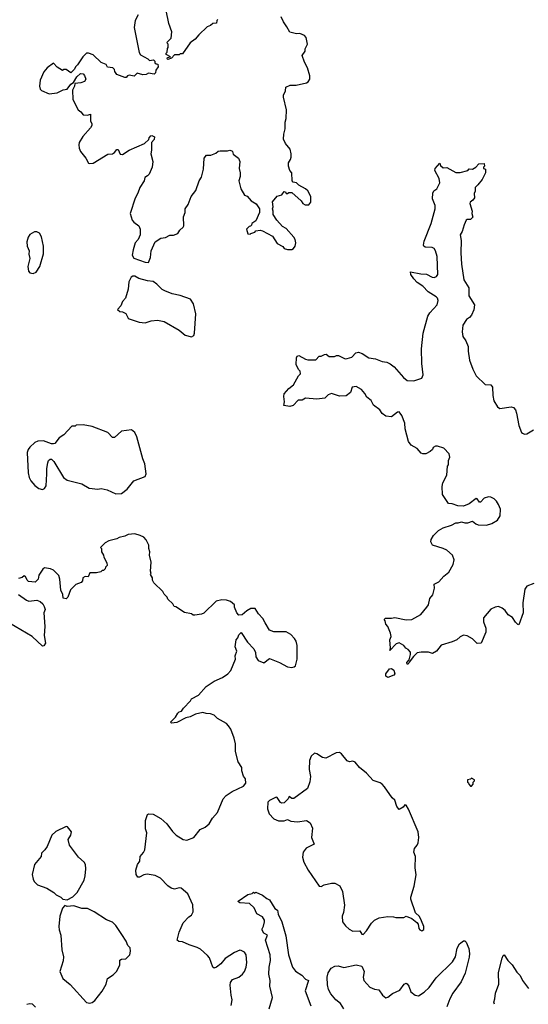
# Model space of a CAD drawing. Extents: x 1550320 to 1685906, y 509093 to 640511.
# Tile 43 of 256: x 1577665 to 1582168, y 559765 to 568493. Entities that reach past the tile are written whole.
import ezdxf

# ---------------------------------------------------------------- set-up
doc = ezdxf.new("R2010")
doc.units = 0

msp = doc.modelspace()

# ---------------------------------------------------------------- linework, layer by layer
at = {"layer": '0CON20XD'}
for points in [[(1578712.5, 568535), (1578686.7, 568485), (1578677.5, 568425), (1578721.7, 568201.7), (1578735, 568182.5), (1578800, 568145), (1578815, 568130), (1578848.3, 568138.3), (1578860, 568125), (1578861.7, 568111.7), (1578871.7, 568101.7), (1578888.3, 568098.3), (1578890, 568075), (1578870, 568045), (1578868.3, 568021.7), (1578855, 568010), (1578805, 568020), (1578785, 568007.5), (1578755, 568003.8), (1578705, 568017.5), (1578677, 567993), (1578635, 568000), (1578620, 567995), (1578608.3, 567981.7), (1578595, 567980), (1578525, 568007.5), (1578507.5, 568035), (1578505, 568050), (1578490, 568065), (1578443, 568073), (1578430, 568095), (1578385, 568112.5), (1578315, 568182.5), (1578275, 568197.5), (1578255, 568197.5), (1578222.5, 568165), (1578176.1, 568093.9), (1578157.5, 568075), (1578150, 568055), (1578117, 568023), (1578075, 568050), (1578055, 568050), (1578043, 568043), (1577995, 568072.5), (1577965, 568107.5), (1577906.7, 568065), (1577879.3, 568030.7), (1577844.2, 567955.8), (1577838.8, 567905), (1577846.4, 567876.4), (1577857.5, 567865), (1577925, 567836.7), (1577995, 567843.3), (1578048.3, 567871.7), (1578085, 567877.5), (1578118.3, 567921.7), (1578140, 567935), (1578170, 567985), (1578203.6, 568016.4), (1578225, 568012.5), (1578238.3, 567998.3), (1578250, 567965), (1578237.5, 567945), (1578205, 567933.3), (1578152.5, 567927.5), (1578150, 567905), (1578131.7, 567868.3), (1578133.8, 567785), (1578182.5, 567695), (1578206.4, 567676.4), (1578225, 567650), (1578265, 567647.5), (1578290, 567655), (1578292.5, 567595), (1578301.7, 567568.3), (1578302.5, 567555), (1578292.5, 567535), (1578222.7, 567457.3), (1578191.2, 567405), (1578188, 567385), (1578191.2, 567355), (1578203.3, 567325), (1578251.2, 567265), (1578275, 567222.5), (1578285, 567217.5), (1578315, 567222.5), (1578445, 567300), (1578485, 567303.3), (1578503.9, 567316.1), (1578525, 567343.3), (1578535, 567342.5), (1578555, 567300), (1578575, 567297.5), (1578633.9, 567336.1), (1578770, 567395), (1578808.3, 567431.7), (1578810, 567445), (1578825, 567462.5), (1578835, 567467.5), (1578857.5, 567455), (1578855, 567430), (1578830, 567405), (1578832.5, 567335), (1578826.7, 567305), (1578843.3, 567235), (1578836.7, 567185), (1578810, 567125), (1578795, 567107.5), (1578772.5, 567095), (1578766.1, 567063.9), (1578726.7, 567005), (1578711.2, 566955), (1578687.7, 566912.3), (1578643.9, 566776.1), (1578660, 566715), (1578675, 566696.7), (1578720, 566665), (1578730, 566635), (1578732.5, 566585), (1578712.5, 566545), (1578686.4, 566513.6), (1578668.3, 566451.7), (1578660, 566405), (1578675, 566380), (1578775, 566342.5), (1578805, 566340)], [(1579420, 568495), (1579410, 568485), (1579408.3, 568461.7), (1579375, 568460), (1579355, 568440), (1579325, 568430), (1579250.7, 568359.3), (1579219.3, 568320.7), (1579173.6, 568286.4), (1579105, 568190), (1579085, 568190), (1579075, 568180), (1579035, 568180), (1579008.3, 568151.7), (1578975, 568140), (1578970, 568145), (1578971.7, 568158.3), (1579000, 568165), (1578960, 568185), (1578960, 568195), (1578970, 568205), (1578973, 568237), (1578980, 568245), (1578980, 568275), (1578971.7, 568281.7), (1578970, 568295), (1579005, 568330), (1579011.2, 568385), (1578985, 568460), (1578961.2, 568575)], [(1578805, 566340), (1578822.5, 566385), (1578827.5, 566445), (1578865, 566522.5), (1578913.6, 566556.4), (1578955, 566563.3), (1578995, 566583.3), (1579026.4, 566583.6), (1579065, 566597.5), (1579083.6, 566626.4), (1579112.5, 566655), (1579117.5, 566665), (1579113.3, 566745), (1579130, 566785), (1579128.8, 566815), (1579156.7, 566855), (1579183.3, 566925), (1579225, 566977.5), (1579253.8, 567065), (1579273.9, 567096.1), (1579291.7, 567168.3), (1579297.5, 567265), (1579318.3, 567291.7), (1579357, 567293), (1579401.7, 567308.3), (1579423, 567327), (1579438.3, 567331.7), (1579505, 567330), (1579525, 567337.5), (1579541.7, 567331.7), (1579550, 567325), (1579555, 567300), (1579602.5, 567265), (1579613.3, 567235), (1579607.5, 567175), (1579616.7, 567135), (1579616.1, 567103.9), (1579603.3, 567065), (1579623.8, 566995), (1579655, 566937.5), (1579677.3, 566927.3), (1579715, 566886.7), (1579759.3, 566859.3), (1579787, 566817), (1579787, 566783), (1579755, 566710), (1579720, 566685), (1579718.3, 566671.7), (1579708.3, 566661.7), (1579695, 566660), (1579672.5, 566635), (1579683.3, 566593.3), (1579705, 566592.5), (1579711.7, 566598.3), (1579745, 566610), (1579755, 566620), (1579795, 566627.5), (1579815, 566622.5), (1579903, 566573), (1579945, 566510), (1579993, 566483), (1580007.5, 566465), (1580035, 566456.2), (1580073, 566457), (1580090, 566465), (1580102.5, 566485), (1580110, 566515), (1580103.3, 566545), (1580092.5, 566565), (1580023, 566643), (1579990.7, 566660.7), (1579940, 566715), (1579910, 566765), (1579910, 566795), (1579902.5, 566815), (1579907.5, 566835), (1579903, 566877), (1579945, 566930), (1579985, 566940), (1580005, 566970), (1580016.4, 566966.4), (1580025, 566952.5), (1580035, 566952.5), (1580047.5, 566962.5), (1580075, 566962.5), (1580155.9, 566885.9), (1580170, 566865), (1580192.3, 566852.3), (1580225, 566852.5), (1580242.5, 566875), (1580241.2, 566925), (1580215, 566976.2), (1580195, 566993.8), (1580135.9, 567025.9), (1580115, 567046.7), (1580085, 567052.5), (1580077.5, 567065), (1580073.8, 567135), (1580056.7, 567155), (1580043.3, 567195), (1580043.3, 567225), (1580063.3, 567255), (1580068.8, 567275), (1580068.8, 567305), (1580058.8, 567345), (1580016.7, 567395), (1580001.2, 567435), (1580002.3, 567477.7), (1580014.1, 567525.9), (1580014, 567585), (1580024, 567616), (1580028, 567695), (1580000, 567805), (1580000, 567825), (1580016.4, 567863.6), (1580020, 567895), (1580058.3, 567911.7), (1580113, 567913), (1580205, 567932.5), (1580219.3, 567940.7), (1580233, 567967), (1580233.3, 567995), (1580212.5, 568065), (1580186.1, 568116.1), (1580166.7, 568175), (1580192.5, 568215), (1580193.3, 568235), (1580212.5, 568275), (1580200, 568335), (1580185, 568352.5), (1580145, 568370), (1580115, 568366.7), (1580055, 568382.5), (1580030.7, 568430.7), (1579998.8, 568475), (1579979.3, 568519.3)], [(1582217.5, 563495), (1582155, 563472.5), (1582136.1, 563443.9), (1582120, 563325), (1582120.8, 563235), (1582085, 563130), (1582075, 563132.5), (1582055, 563152.5), (1582026.7, 563195), (1581988.3, 563218.3), (1581963.8, 563255), (1581937.3, 563277.3), (1581905, 563290), (1581875, 563286.2), (1581835, 563267.5), (1581770.5, 563189.5), (1581770, 563155), (1581791.7, 563098.3), (1581792.5, 563065), (1581750, 562965), (1581715, 562962.5), (1581673.6, 563003.6), (1581625, 563030), (1581595, 563036.7), (1581565, 563023.3), (1581535, 562996.7), (1581495, 562978.8), (1581395, 562948.8), (1581355, 562896.7), (1581320, 562875), (1581285, 562886.7), (1581217.7, 562887.7), (1581185, 562879.2), (1581151.2, 562848.8), (1581111.7, 562798.3), (1581105, 562780), (1581095, 562780), (1581093.3, 562795), (1581112.5, 562817.5), (1581126, 562865), (1581125.5, 562885.5), (1581105, 562910.6), (1581082.5, 562922.5), (1581065.3, 562945.3), (1581025, 562967.8), (1580999.1, 562960.9), (1580941.7, 562901.7), (1580947.5, 562922.5), (1580942.5, 562995), (1580952.5, 563025), (1580947.5, 563055), (1580923.6, 563113.6), (1580907.5, 563135), (1580900, 563165), (1580890, 563175), (1580902.5, 563187.5), (1580955, 563186.7), (1580985, 563192.5), (1581085, 563173.8), (1581135, 563177.5), (1581215, 563220), (1581270, 563285), (1581283.9, 563306.1), (1581296.4, 563363.6), (1581322.5, 563395), (1581336.7, 563455), (1581335, 563490), (1581375, 563510), (1581418.8, 563561.2), (1581463.3, 563595), (1581503.8, 563665), (1581510, 563705), (1581495.8, 563745.8), (1581445, 563791.2), (1581415, 563806.2), (1581320, 563835), (1581303.9, 563863.9), (1581306.2, 563885), (1581328.3, 563921.7), (1581372.5, 563965), (1581415, 563990), (1581487.7, 564012.3), (1581525, 564032.5), (1581546.4, 564033.6), (1581575, 564042.5), (1581605, 564033.3), (1581633, 564033), (1581675, 564047.5), (1581704.2, 564024.2), (1581725, 564016.2), (1581797, 564013), (1581845, 564025.7), (1581895, 564058), (1581918.6, 564095), (1581920.6, 564155), (1581904.4, 564195), (1581885, 564225.7), (1581865, 564244.4), (1581835, 564261.1), (1581815, 564264.4), (1581777.3, 564252.7), (1581745, 564216.7), (1581735, 564217.5), (1581715.8, 564245.8), (1581705, 564248.8), (1581645, 564200), (1581595, 564181.2), (1581545, 564183.3), (1581495, 564202.5), (1581460, 564205), (1581406.7, 564285), (1581403.8, 564355), (1581412.3, 564387.7), (1581447.5, 564455), (1581452.5, 564535), (1581461.7, 564548.3), (1581462.5, 564585), (1581472.5, 564615), (1581467.5, 564645), (1581420, 564695), (1581365, 564712.5), (1581345, 564712.5), (1581325, 564700), (1581318.3, 564681.7), (1581300, 564665), (1581260, 564645), (1581233.6, 564643.6), (1581220, 564650), (1581185, 564692.5), (1581130.7, 564720.7), (1581107.5, 564755), (1581077.5, 564865), (1581073.3, 564915), (1581047.5, 564985), (1581025, 565017.5), (1581010, 565015), (1580956.4, 564973.6), (1580905, 564977.5), (1580875, 565002.5), (1580853.9, 565033.9), (1580796.7, 565075), (1580775, 565116.7), (1580738.3, 565148.3), (1580720.5, 565180.5), (1580690, 565215), (1580645, 565242), (1580606.7, 565235), (1580592.3, 565187.7), (1580555, 565157.5), (1580497, 565157), (1580425, 565180), (1580395, 565167.5), (1580365, 565138.8), (1580295, 565128), (1580195, 565136.7), (1580165, 565120), (1580130.5, 565119.5), (1580085, 565073.3), (1580056.4, 565063.6), (1580003.3, 565073.3), (1580010, 565105), (1580003.3, 565153.3), (1580007.5, 565175), (1580047.5, 565225), (1580090, 565255), (1580133, 565337), (1580150, 565355), (1580147, 565377), (1580133, 565393), (1580113.3, 565435), (1580113.8, 565495), (1580120, 565510), (1580136.7, 565516.7), (1580195, 565482.5), (1580217, 565477), (1580285, 565477.5), (1580315, 565510), (1580335, 565510), (1580363.6, 565526.4), (1580377, 565527), (1580405, 565507.5), (1580453, 565507), (1580470, 565515), (1580487, 565517), (1580545, 565487.5), (1580565, 565490), (1580605, 565500), (1580640.7, 565539.3), (1580665, 565546.7), (1580697.5, 565535), (1580755, 565495.7), (1580815, 565485.4), (1580875, 565461.9), (1580915, 565457.1), (1580945, 565442.5), (1580980, 565415), (1581062.4, 565322.4), (1581095, 565296), (1581155, 565292), (1581223.9, 565316.1), (1581238, 565345), (1581224.3, 565444.3), (1581221.1, 565575), (1581237.5, 565715), (1581278, 565865), (1581295, 565893.3), (1581361.2, 565965), (1581368.8, 566005), (1581363.3, 566025), (1581353.3, 566035), (1581281.2, 566081.2), (1581235, 566130.8), (1581185, 566162), (1581153.8, 566195), (1581126.7, 566235), (1581125, 566257.5), (1581215, 566238.8), (1581265, 566238), (1581315, 566212), (1581335, 566208.8), (1581355, 566216.2), (1581365.7, 566235), (1581362.2, 566395), (1581346.9, 566445), (1581333.5, 566463.5), (1581315, 566474.2), (1581255, 566477.5), (1581242.5, 566485), (1581240, 566495), (1581245, 566530), (1581308.8, 566685), (1581343, 566817), (1581343.3, 566845), (1581320, 566905), (1581323.6, 566956.4), (1581332.5, 566975), (1581357.5, 566995), (1581383.6, 567046.4), (1581378.8, 567085), (1581340, 567155), (1581342.5, 567175), (1581385, 567220), (1581391.7, 567201.7), (1581415, 567180), (1581445, 567182.5), (1581525, 567137.5), (1581565, 567137.5), (1581632.5, 567157.5), (1581645, 567170), (1581675, 567167.5), (1581702.5, 567185), (1581730, 567215), (1581777, 567217), (1581780, 567195), (1581770, 567185), (1581770, 567175), (1581787.5, 567167.5), (1581787.5, 567135), (1581760, 567075), (1581722, 567028), (1581697.5, 567005), (1581696.4, 566973.6), (1581687, 566953), (1581690, 566915), (1581675.9, 566894.1), (1581652.5, 566875), (1581650, 566865), (1581670, 566795), (1581667.5, 566775), (1581677, 566743), (1581655, 566722.5), (1581625, 566722.5), (1581617.5, 566715), (1581598.8, 566675), (1581582, 566615), (1581564.4, 566585), (1581572.2, 566535), (1581568.9, 566425), (1581576.8, 566325), (1581596.1, 566186.1), (1581640, 566115), (1581641.4, 566045), (1581690, 565965), (1581685, 565920), (1581666.1, 565873.9), (1581648, 565852), (1581620, 565835), (1581588.8, 565785), (1581582.5, 565725), (1581586.7, 565685), (1581613.3, 565645), (1581636.2, 565595), (1581633.8, 565555), (1581646.1, 565476.1), (1581676.2, 565395), (1581706.2, 565335), (1581785, 565260), (1581835, 565256.7), (1581850, 565235), (1581852.7, 565162.7), (1581863.8, 565115), (1581895, 565062.5), (1581915, 565046.7), (1582015, 565062.5), (1582037.5, 565055), (1582053.3, 565035), (1582064, 565005), (1582084, 564895), (1582106.7, 564835), (1582115, 564826.7), (1582135, 564820), (1582155, 564822.5), (1582213, 564857)], [(1577785, 566244.3), (1577808.8, 566255), (1577842.5, 566305), (1577876.1, 566416.1), (1577873.9, 566486.1), (1577857, 566567), (1577839.5, 566599.5), (1577815, 566611.2), (1577795, 566611.2), (1577755, 566588), (1577738.6, 566565), (1577727.8, 566525), (1577731.5, 566485), (1577747.5, 566445), (1577744, 566415), (1577753.3, 566375), (1577736.7, 566305), (1577742, 566265), (1577755, 566250), (1577785, 566244.3)], [(1579185, 565682.5), (1579205, 565692.5), (1579213.3, 565715), (1579223.3, 565885), (1579202.5, 565975), (1579177.5, 566015), (1579085, 566046.7), (1579015, 566062.5), (1578948.3, 566088.3), (1578925, 566100), (1578879.3, 566149.3), (1578845, 566172.5), (1578795, 566177.5), (1578718.3, 566198.3), (1578685, 566220), (1578665, 566220), (1578650.7, 566209.3), (1578630.7, 566169.3), (1578626, 566105), (1578600, 566025), (1578573.9, 565996.1), (1578560, 565955), (1578530, 565925), (1578550, 565905), (1578575, 565902.5), (1578605, 565887.5), (1578625, 565847.5), (1578635, 565840), (1578721.7, 565811.7), (1578775, 565806.7), (1578827, 565823), (1578885, 565830), (1578945, 565817.5), (1579075, 565740), (1579130, 565695), (1579185, 565682.5)], [(1578515, 564290), (1578565, 564293.8), (1578615, 564330), (1578675, 564406.7), (1578775, 564442.5), (1578783, 564467), (1578773.3, 564555), (1578755, 564600), (1578702.5, 564795), (1578682.5, 564835), (1578655, 564857.5), (1578565, 564846.7), (1578505, 564790), (1578485, 564790), (1578445, 564832.5), (1578305, 564887.5), (1578225, 564902.5), (1578165, 564897.5), (1578155, 564890), (1578125, 564890), (1578056.4, 564813.6), (1578012.5, 564785), (1577975, 564737.5), (1577965, 564732.5), (1577945, 564733.3), (1577875, 564758.8), (1577825, 564758), (1577797.5, 564745), (1577753.3, 564705), (1577738.3, 564681.7), (1577731.2, 564655), (1577740, 564475), (1577747.5, 564435), (1577762.5, 564405), (1577797.5, 564365), (1577835, 564337.5), (1577865, 564327.5), (1577885, 564337.5), (1577899.3, 564360.7), (1577903.8, 564466.2), (1577903.6, 564513.6), (1577912.5, 564565), (1577920, 564585), (1577933, 564597), (1577945, 564597.5), (1577966.1, 564576.1), (1578053.3, 564435), (1578085, 564410), (1578215, 564380), (1578280.7, 564340.7), (1578355, 564332.5), (1578385, 564337.5), (1578440, 564325), (1578515, 564290)], [(1579538, 559755), (1579546.2, 559805), (1579536.2, 559845), (1579527.1, 559935), (1579532.2, 559957.8), (1579548.8, 559985), (1579604.4, 560005.6), (1579638, 560032), (1579655, 560056.2), (1579670, 560095), (1579676.9, 560135), (1579670.8, 560205), (1579655, 560226), (1579625, 560242.5), (1579615, 560244), (1579567.5, 560225), (1579485, 560171.2), (1579445.6, 560124.4), (1579405.8, 560094.2), (1579385, 560086.7), (1579373.8, 560095), (1579345, 560176.7), (1579328.3, 560198.3), (1579265, 560253.3), (1579235, 560270), (1579165, 560291.2), (1579105, 560317.5), (1579072.7, 560322.7), (1579060, 560335), (1579075.9, 560404.1), (1579112.4, 560487.6), (1579160.5, 560539.5), (1579185, 560556.2), (1579199.2, 560585), (1579197, 560647), (1579152, 560745), (1579095, 560793.8), (1579075, 560796.2), (1579035, 560786.2), (1579005, 560793.3), (1578975, 560816.2), (1578912.3, 560882.3), (1578865, 560908), (1578792.7, 560917.3), (1578765, 560912), (1578725, 560891.2), (1578711.2, 560891.2), (1578696.7, 560915), (1578693.8, 560955), (1578706.1, 561003.9), (1578726.7, 561035), (1578732.5, 561075), (1578760.7, 561109.3), (1578773.3, 561135), (1578788.8, 561285), (1578779.3, 561319.3), (1578777, 561393), (1578795, 561447.5), (1578807, 561453), (1578845, 561451.2), (1578915, 561413.3), (1578965.9, 561365.9), (1579016.1, 561296.1), (1579048.8, 561265), (1579113, 561227), (1579145, 561220), (1579205, 561242.5), (1579263.3, 561315), (1579307.5, 561335), (1579343.3, 561365), (1579371.2, 561415), (1579416.2, 561465), (1579465, 561587.5), (1579492.5, 561615), (1579545, 561650), (1579645, 561697.5), (1579667.5, 561725), (1579662.5, 561765), (1579646.4, 561786.4), (1579630, 561835), (1579630, 561865), (1579598.8, 561915), (1579576.2, 562005), (1579573.8, 562075), (1579563.8, 562125), (1579534.2, 562204.2), (1579514.1, 562234.1), (1579494.1, 562254.1), (1579415, 562300), (1579385, 562328.8), (1579355, 562341.2), (1579315, 562342), (1579285, 562351.2), (1579222.3, 562337.7), (1579175, 562313.3), (1579135, 562303.3), (1579055, 562262.5), (1579008.3, 562258.3), (1579000, 562265), (1579045, 562310), (1579063.6, 562346.4), (1579075, 562357.5), (1579096.4, 562363.6), (1579115, 562390), (1579177.5, 562455), (1579187, 562473), (1579247.5, 562505), (1579315, 562583.3), (1579385, 562628.8), (1579458.8, 562661.2), (1579505.9, 562694.1), (1579533.3, 562725), (1579576.4, 562823.6), (1579573.3, 562855), (1579586.2, 562895), (1579572.5, 562935), (1579580, 562995), (1579597, 563013), (1579605, 563040), (1579625, 563060), (1579682.5, 562975), (1579736.2, 562915), (1579751.2, 562885), (1579756.2, 562845), (1579775, 562813.8), (1579825, 562793.3), (1579875, 562830), (1579963.9, 562793.9), (1580035, 562756), (1580075, 562750.8), (1580095, 562756.7), (1580105, 562766.7), (1580120.8, 562825), (1580120, 562945), (1580111.4, 562985), (1580098.9, 563008.9), (1580065, 563044), (1580025, 563066), (1579915, 563068), (1579875, 563081.2), (1579837.3, 563147.3), (1579816.2, 563185), (1579777.5, 563225), (1579750, 563275), (1579710, 563275), (1579675, 563253.3), (1579635, 563216.7), (1579605, 563213.3), (1579587.5, 563235), (1579567.5, 563285), (1579567.5, 563305), (1579530, 563335), (1579496.4, 563346.4), (1579455, 563350), (1579405, 563340), (1579295, 563232.5), (1579275, 563222.5), (1579215, 563213.3), (1579200, 563215), (1579185, 563227.5), (1579125, 563237.5), (1579048.3, 563288.3), (1579031.7, 563291.7), (1579020, 563315), (1578977.5, 563355), (1578970, 563375), (1578945, 563400), (1578933, 563423), (1578851.7, 563501.7), (1578840, 563525), (1578840, 563545), (1578822.5, 563575), (1578827.5, 563585), (1578822.5, 563605), (1578827.5, 563685), (1578812.5, 563745), (1578816.7, 563775), (1578807.5, 563805), (1578806.4, 563836.4), (1578785, 563882.5), (1578762.5, 563905), (1578731.7, 563921.7), (1578685, 563936.2), (1578625, 563930), (1578595, 563913.3), (1578545, 563903.3), (1578525, 563890), (1578455, 563872.5), (1578420, 563855), (1578380, 563815), (1578390, 563805), (1578390, 563775), (1578407.5, 563745), (1578408.3, 563728.3), (1578437, 563677), (1578440, 563655), (1578425, 563640), (1578420, 563625), (1578405, 563610), (1578395, 563610), (1578381.7, 563598.3), (1578345, 563590), (1578285, 563590), (1578270, 563555), (1578245, 563557.5), (1578223.6, 563546.4), (1578221.7, 563518.3), (1578210, 563505), (1578160, 563485), (1578115, 563440), (1578090, 563375), (1578075, 563360), (1578050, 563365), (1578047, 563397), (1578030, 563435), (1578020, 563535), (1578010, 563565), (1577965, 563612.5), (1577936.4, 563626.4), (1577885, 563633.3), (1577868.3, 563621.7), (1577835, 563570), (1577827, 563533), (1577801.7, 563508.3), (1577743, 563513), (1577730, 563525), (1577715, 563557.5), (1577705, 563562.5), (1577685, 563547.5), (1577655, 563540)], [(1577655, 563396.7), (1577725, 563347.5), (1577745, 563340), (1577815, 563347.5), (1577847, 563337), (1577870, 563315), (1577881.7, 563291.7), (1577890, 563265), (1577877.5, 563235), (1577886.7, 563115), (1577882.5, 563035), (1577892.5, 562965), (1577878.3, 562941.7), (1577865, 562940), (1577775, 563026.7), (1577575, 563142.5)], [(1580925, 562663.3), (1580907.5, 562675), (1580907.5, 562695), (1580940, 562740), (1580955, 562742.5), (1580977, 562727), (1580986.7, 562695), (1580975.9, 562684.1), (1580925, 562663.3)], [(1580705, 560383.3), (1580734.3, 560415.7), (1580778, 560485), (1580805, 560512), (1580848.3, 560531.7), (1580923, 560543), (1580975, 560541.2), (1580996.1, 560533.9), (1581065, 560533.3), (1581087, 560547), (1581136.1, 560526.1), (1581179.7, 560489.7), (1581191.2, 560475), (1581198.3, 560438.3), (1581207.5, 560425), (1581225, 560417.5), (1581241.7, 560428.3), (1581241.2, 560455), (1581223.3, 560505), (1581205, 560542.5), (1581167.5, 560575), (1581126.4, 560696.4), (1581126.2, 560715), (1581156.8, 560813.2), (1581173.9, 560913.9), (1581165.7, 560975), (1581169.4, 561075), (1581153.8, 561115), (1581161.2, 561145), (1581184, 561175), (1581191.2, 561195), (1581198, 561245), (1581193.3, 561295), (1581107.5, 561495), (1581085, 561530), (1581075, 561532.5), (1581058.8, 561511.2), (1581023, 561493), (1581005, 561517.5), (1580985.6, 561575.6), (1580962.5, 561595), (1580895, 561693.3), (1580873.8, 561715), (1580855, 561728), (1580795, 561750), (1580735, 561814), (1580674.3, 561864.3), (1580635, 561911.2), (1580615, 561920), (1580585, 561913.8), (1580565, 561922), (1580515, 561986.7), (1580495, 561996.2), (1580465, 561993.8), (1580375, 561946.2), (1580345, 561954), (1580295, 561986), (1580275, 561990), (1580243.8, 561965), (1580229.2, 561925), (1580226.1, 561846.1), (1580239.2, 561785), (1580233, 561737), (1580213, 561677), (1580091.7, 561588.3), (1580075, 561590), (1580051.7, 561608.3), (1580040, 561585), (1580005, 561550.4), (1579985, 561547.9), (1579975, 561554.5), (1579945, 561598.8), (1579935, 561602), (1579875, 561572.5), (1579862.6, 561557.4), (1579857.1, 561497.1), (1579874.1, 561454.1), (1579915, 561410), (1579955, 561390), (1580005, 561390), (1580035, 561403.3), (1580065, 561388.8), (1580125, 561381.2), (1580205, 561393.3), (1580235, 561372.5), (1580256.7, 561325), (1580248.8, 561245), (1580272.5, 561185), (1580201.3, 561148.7), (1580173.8, 561115), (1580168.3, 561068.3), (1580178.8, 561025), (1580218, 560955), (1580315, 560812.5), (1580335, 560810), (1580360, 560825), (1580425, 560840), (1580455, 560840), (1580500, 560815), (1580523.8, 560765), (1580540, 560645), (1580530.9, 560579.1), (1580519.4, 560545), (1580522.5, 560495), (1580549.4, 560459.4), (1580580.8, 560430.8), (1580614.1, 560414.1), (1580675.9, 560415.9), (1580695, 560387.5), (1580705, 560383.3)], [(1581665, 561700), (1581680, 561715), (1581680, 561735), (1581690, 561745), (1581690, 561755), (1581665, 561770), (1581655, 561760), (1581630, 561755), (1581630, 561735), (1581638.3, 561728.3), (1581640, 561715), (1581655, 561700), (1581665, 561700)], [(1578085, 560691.2), (1578135, 560717.5), (1578173.1, 560755), (1578234.2, 560865), (1578245.5, 560904.5), (1578251.4, 560965), (1578245.6, 561005), (1578235.4, 561025.4), (1578185, 561070), (1578106, 561175), (1578093.3, 561225), (1578116.2, 561265), (1578123, 561293), (1578088.3, 561338.3), (1578075, 561340), (1577985, 561296.7), (1577950, 561265), (1577906.2, 561165), (1577886.7, 561135), (1577856.7, 561105), (1577853.8, 561075), (1577794.4, 561005.6), (1577776.2, 560915), (1577783.8, 560875), (1577793.8, 560855), (1577822.5, 560825), (1577905, 560793.3), (1577967.5, 560755), (1577986.4, 560736.4), (1578027.5, 560715), (1578046.2, 560696.2), (1578085, 560691.2)], [(1579812, 560422), (1579811.2, 560435), (1579823.3, 560456.7), (1579832.5, 560495), (1579831.7, 560511.7), (1579815, 560540), (1579765, 560567.5), (1579741.2, 560621.2), (1579698.3, 560658.3), (1579615, 560663.3), (1579596.7, 560675), (1579600, 560680), (1579683, 560737), (1579721.7, 560748.3), (1579735, 560760), (1579745, 560750), (1579755, 560760), (1579815, 560732.5), (1579851.7, 560701.7), (1579875, 560691.2), (1579923.8, 560615), (1579948.3, 560598.3), (1579954, 560565), (1579985.5, 560495.5), (1580020.8, 560370.8), (1580045.5, 560205), (1580080, 560095), (1580105, 560058.5), (1580162.8, 560022.8), (1580195, 559987.5), (1580222.5, 559975), (1580193.3, 559885), (1580242.5, 559752.5)], [(1578285, 559774), (1578305, 559780), (1578330.9, 559799.1), (1578395, 559881.2), (1578430.8, 559945), (1578443.3, 559995), (1578492, 560025), (1578525, 560058), (1578550, 560115), (1578550, 560155), (1578565, 560166.7), (1578605, 560167.5), (1578640, 560205), (1578646.2, 560235), (1578643.3, 560265), (1578623.3, 560285), (1578606.7, 560325), (1578570, 560385), (1578514.5, 560464.5), (1578485, 560494), (1578433.3, 560515), (1578325, 560583.8), (1578265, 560613.8), (1578215, 560613.8), (1578145, 560638.8), (1578085, 560632.5), (1578065, 560640), (1578043, 560617), (1578020, 560545), (1578011.2, 560455), (1578013.3, 560425), (1578027.7, 560377.7), (1578036.6, 560246.6), (1578051.9, 560185), (1578049.2, 560149.2), (1578020, 560055), (1578046.2, 559995), (1578111.7, 559941.7), (1578255, 559780), (1578285, 559774)], [(1579874.3, 559724.3), (1579903.1, 559825), (1579879.2, 559925), (1579882.9, 559975), (1579871.7, 560031.7), (1579872.5, 560095), (1579886.1, 560153.9), (1579883, 560203), (1579841.2, 560335), (1579858, 560378), (1579826.7, 560395), (1579812, 560422)], [(1580535, 559723.8), (1580505, 559771.2), (1580464.4, 559804.4), (1580418.3, 559858.3), (1580399.2, 559895), (1580389.1, 559939.1), (1580385.6, 560005), (1580395, 560043.3), (1580420.8, 560085), (1580455, 560102.9), (1580485, 560105.6), (1580535, 560092.5), (1580645, 560114.2), (1580693.1, 560103.1), (1580715.7, 560055), (1580705.6, 560004.4), (1580712.5, 559975), (1580765, 559915.8), (1580805, 559898.8), (1580845, 559893.3), (1580877.1, 559845), (1580905, 559822.9), (1580925, 559828.6), (1580965, 559860.8), (1581029.6, 559890.4), (1581070, 559945), (1581085, 559952.5), (1581095, 559947.5), (1581110, 559925), (1581126.7, 559875), (1581165, 559846.7), (1581195, 559841.2), (1581245, 559871.9), (1581291.1, 559915), (1581351.5, 559998.5), (1581497.3, 560142.7), (1581521.8, 560185), (1581538.7, 560261.3), (1581558.3, 560301.7), (1581595, 560328), (1581607.1, 560327.1), (1581618.8, 560315), (1581641.2, 560261.2), (1581648.1, 560215), (1581645, 560182.5), (1581609.1, 560040.9), (1581572.5, 559965), (1581500.8, 559865), (1581472.5, 559815), (1581447.3, 559742.7)], [(1581867.5, 559765), (1581862.5, 559785), (1581872.5, 559815), (1581877.5, 559865), (1581906.2, 559945), (1581903.9, 560046.1), (1581936, 560175), (1581945, 560196.7), (1581955, 560202.5), (1581985, 560153.3), (1582025.8, 560115.8), (1582065, 560050), (1582095, 560020), (1582117.5, 559975), (1582170, 559905)], [(1577726.7, 559765), (1577755, 559772), (1577775, 559768), (1577805, 559738.8)]]:
    msp.add_lwpolyline(points, dxfattribs=at)

doc.saveas('drawing.dxf')
